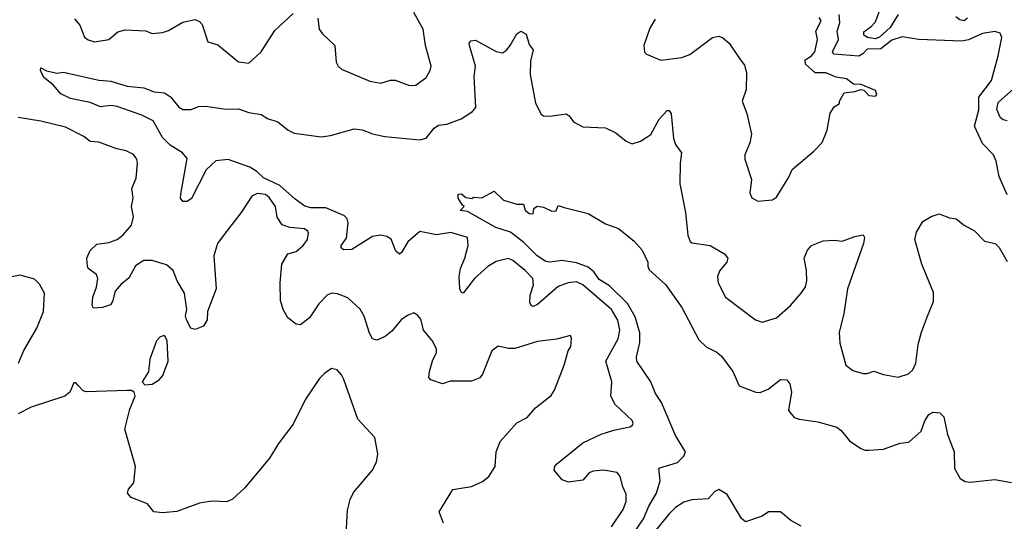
# Model space of a CAD drawing. Extents: x 2086813 to 2278017, y 548126 to 753336.
# Tile 216 of 256: x 2136473 to 2141250, y 666569 to 669001. Entities that reach past the tile are written whole.
import ezdxf

# ---------------------------------------------------------------- set-up
doc = ezdxf.new("R2010")
doc.units = 0

msp = doc.modelspace()

# ---------------------------------------------------------------- linework, layer by layer
at = {"layer": '0CON10XD'}
for points in [[(2140735, 669026), (2140696.9, 668963.1), (2140645, 668915.7), (2140625, 668908.4), (2140586.2, 668915), (2140568.6, 668925), (2140568.4, 668941.6), (2140605, 668967), (2140625, 668990.8), (2140667.5, 669105)], [(2136738, 669005), (2136764.2, 668974.2), (2136786.6, 668916.6), (2136805, 668903.1), (2136835, 668893.1), (2136905.5, 668904.5), (2136948.8, 668941.2), (2136985, 668951.2), (2137085, 668945.8), (2137115, 668934), (2137165, 668938), (2137195, 668947.5), (2137265, 668987.8), (2137325, 669001.9), (2137345, 668992.5), (2137357.4, 668977.4), (2137385, 668893.3), (2137435, 668879.2), (2137535, 668796), (2137585, 668790), (2137645, 668844.2), (2137711.2, 668948.8), (2137799.2, 669030.8)], [(2137918.7, 669008.7), (2137925.6, 668955), (2137942.1, 668932.1), (2138001.2, 668875), (2138009.1, 668795), (2138018.5, 668775), (2138035, 668760.5), (2138172.1, 668702.1), (2138225, 668693.5), (2138272.5, 668707.5), (2138295, 668707.8), (2138365, 668681.9), (2138395, 668682.5), (2138445, 668720), (2138465, 668753.8), (2138469.6, 668775), (2138442, 668875), (2138430.2, 668955), (2138385.8, 669035)], [(2141265, 668152), (2141225, 668240), (2141210.8, 668315), (2141197.5, 668345), (2141145, 668400), (2141106, 668485), (2141126.9, 668563.1), (2141126.5, 668625), (2141187.5, 668705), (2141221.1, 668825), (2141238.8, 668915), (2141230, 668935), (2141205, 668943.1), (2141144.2, 668934.2), (2141077.2, 668902.8), (2141045, 668896.8), (2140835, 668904.5), (2140755, 668917.7), (2140705, 668901.6), (2140650.6, 668859.4), (2140585, 668857.4), (2140564.7, 668835), (2140545, 668824.4), (2140422.8, 668832.8), (2140417.5, 668845), (2140446.5, 668905), (2140439.5, 668945), (2140452.4, 668985), (2140448.5, 669025)], [(2141071.6, 669008.4), (2141055, 668995.8), (2141035, 669000), (2141014.4, 669014.4)], [(2139556.3, 669003.7), (2139530.6, 668959.4), (2139502, 668875), (2139505, 668843.3), (2139515, 668833.8), (2139583.9, 668803.9), (2139685, 668816.5), (2139725, 668831.5), (2139835, 668914.5), (2139865, 668920.5), (2139885, 668912.2), (2139915, 668887.5), (2139965, 668812.9), (2139989.5, 668779.5), (2139999.6, 668745), (2139998, 668662), (2139977.8, 668605), (2140000.8, 668545), (2140023.3, 668445), (2140015.8, 668404.2), (2139991.2, 668345), (2139991.2, 668325), (2140023.3, 668225), (2140015, 668160), (2140025, 668137.5), (2140055, 668120), (2140125, 668126.7), (2140145, 668140), (2140205, 668236.7), (2140221.2, 668275), (2140326.2, 668363.8), (2140366, 668405), (2140390.8, 668465), (2140405, 668547.5), (2140425, 668577.5), (2140450, 668595), (2140450, 668605), (2140473.6, 668646.4), (2140525, 668652.5), (2140555, 668662.5), (2140568.3, 668658.3), (2140593.6, 668633.6), (2140625, 668630), (2140631.7, 668638.3), (2140625, 668657.5), (2140556.4, 668686.4), (2140518.3, 668688.3), (2140483.9, 668713.9), (2140435, 668722), (2140385, 668743.6), (2140332.3, 668742.3), (2140285, 668784.4), (2140284.7, 668805.3), (2140315, 668825.4), (2140331.2, 668845), (2140343.4, 668905), (2140335.8, 668945), (2140361.3, 668995), (2140352, 669012)], [(2139345, 666542.5), (2139401.5, 666625), (2139415.4, 666664.6), (2139415, 666700), (2139398.8, 666735), (2139385.8, 666785), (2139371.2, 666805), (2139306, 666816), (2139255, 666811.5), (2139236.5, 666803.5), (2139205, 666768), (2139135, 666758), (2139105, 666770), (2139066.7, 666816.7), (2139068.8, 666835), (2139078, 666845), (2139205, 666949.6), (2139295, 666990.7), (2139355, 667011.1), (2139433.4, 667026.6), (2139446, 667035), (2139450, 667045), (2139445, 667056.7), (2139362.5, 667135), (2139340.6, 667175), (2139345.5, 667244.5), (2139317.3, 667345), (2139377.4, 667452.6), (2139384.7, 667495), (2139375, 667544), (2139343.6, 667595), (2139205, 667715.4), (2139175, 667729.6), (2139134.5, 667724.5), (2139085, 667706.8), (2138985, 667618.9), (2138965, 667610), (2138955, 667614.2), (2138948.9, 667628.9), (2138949.1, 667665), (2138965.5, 667715), (2138962.2, 667745), (2138925, 667784.6), (2138865, 667833.6), (2138845, 667842.9), (2138785, 667827.5), (2138745, 667804.7), (2138679.6, 667745), (2138624.2, 667674.2), (2138615, 667678.8), (2138608.1, 667695), (2138605.5, 667755), (2138611.5, 667795), (2138632.1, 667845), (2138649.1, 667905), (2138645, 667943.8), (2138565, 667969.6), (2138495, 667957.5), (2138415, 667973.1), (2138356.1, 667923.9), (2138325, 667871.2), (2138315, 667863.8), (2138298.7, 667878.7), (2138275, 667936), (2138255, 667950), (2138225.8, 667955.8), (2138185, 667948.9), (2138085, 667886.7), (2138044.5, 667884.5), (2138032, 667895), (2138032, 667905), (2138058.3, 667941.7), (2138066.8, 668015), (2138062.1, 668035), (2138049.3, 668049.3), (2137957.7, 668087.7), (2137885, 668089.2), (2137857.1, 668097.1), (2137810, 668130), (2137735, 668196.3), (2137655, 668233.8), (2137623.3, 668265), (2137590, 668285), (2137485, 668322.8), (2137424.2, 668315.8), (2137377.3, 668272.7), (2137306.2, 668133.8), (2137285, 668118.5), (2137265, 668118.5), (2137253.8, 668135), (2137254.6, 668154.6), (2137285, 668328), (2137263.1, 668355), (2137202.3, 668392.3), (2137165, 668430), (2137120.7, 668510.7), (2137065, 668538), (2136945, 668580.4), (2136915.7, 668584.3), (2136865, 668578.3), (2136815, 668599.3), (2136718.9, 668618.9), (2136671.6, 668641.6), (2136635, 668684.2), (2136590.3, 668720.3), (2136573.8, 668755), (2136575, 668767.5), (2136603, 668753), (2136655, 668742), (2136685, 668746.2), (2136856.7, 668706.7), (2136915, 668702.5), (2136995, 668678.2), (2137075, 668670), (2137125, 668650.6), (2137175, 668646), (2137205, 668626), (2137245, 668576), (2137264.5, 668564.5), (2137304.3, 668565.7), (2137340, 668580), (2137375, 668581.8), (2137475, 668566.9), (2137535, 668568.2), (2137585, 668550), (2137645, 668540.5), (2137675, 668522.2), (2137725, 668505.7), (2137775, 668464.3), (2137805, 668450), (2137935, 668433.3), (2137981.1, 668438.9), (2138095, 668471.8), (2138135, 668466.1), (2138185, 668447.1), (2138245, 668433.5), (2138415, 668417.8), (2138445, 668425.8), (2138483.8, 668475), (2138505, 668488.5), (2138545, 668494.5), (2138615, 668520), (2138670, 668555), (2138686.7, 668575), (2138677.8, 668725), (2138684.4, 668775), (2138655.8, 668875), (2138654.3, 668885.7), (2138661.7, 668898.3), (2138685, 668902), (2138785, 668845.6), (2138815, 668840.6), (2138835, 668853.1), (2138853.3, 668875), (2138885, 668932.5), (2138905, 668944.4), (2138929.7, 668929.7), (2138945, 668880), (2138964.2, 668854.2), (2138950.9, 668799.1), (2138949.1, 668735), (2138975.4, 668595.4), (2139002.4, 668542.4), (2139015, 668534.2), (2139045, 668532.5), (2139125, 668543.8), (2139138.8, 668535), (2139160, 668505), (2139205, 668481.2), (2139315.7, 668475.7), (2139365, 668452), (2139415, 668412), (2139445, 668398.8), (2139485, 668412), (2139535, 668444.2), (2139575, 668517.5), (2139615, 668560), (2139625, 668560), (2139634.2, 668544.2), (2139644.6, 668424.6), (2139655, 668396), (2139684.5, 668354.5), (2139677.5, 668305), (2139676.5, 668205), (2139703.5, 668065), (2139715.5, 667955.5), (2139725.8, 667925.8), (2139735, 667918), (2139823.3, 667905), (2139893.3, 667865), (2139908.8, 667845), (2139904.2, 667825), (2139869.4, 667785), (2139858.1, 667755), (2139862.5, 667725), (2139897.8, 667655), (2140043.3, 667545), (2140075, 667533.3), (2140145, 667555.8), (2140212.5, 667615), (2140265.5, 667674.5), (2140285.4, 667704.6), (2140291.9, 667735), (2140290, 667785), (2140278.8, 667845), (2140295, 667882.5), (2140314.1, 667905.9), (2140371.7, 667928.3), (2140425, 667932), (2140463, 667927), (2140525, 667950), (2140565, 667957.5), (2140572.5, 667945), (2140567.5, 667915), (2140489.4, 667695), (2140472.1, 667575), (2140448.5, 667485), (2140452.9, 667432.9), (2140482, 667325), (2140515, 667299.2), (2140565, 667285.6), (2140585, 667285.6), (2140616.8, 667296.8), (2140665, 667280), (2140735, 667267.1), (2140785, 667284.3), (2140806.6, 667303.4), (2140821.8, 667335), (2140833.1, 667425), (2140848.1, 667485), (2140877.4, 667562.6), (2140906.7, 667635), (2140907.2, 667677.2), (2140850, 667815), (2140816.7, 667935), (2140825, 667970), (2140855, 668022.5), (2140895, 668046.7), (2140935, 668058.8), (2140985, 668040), (2141017.5, 668035), (2141055, 668003.8), (2141105, 667976.2), (2141155, 667926), (2141205.8, 667915.8), (2141225, 667896.7), (2141265, 667827.5)], [(2141265, 668510), (2141245, 668514.3), (2141231.5, 668525), (2141214, 668565), (2141220.8, 668599.2), (2141295, 668664.6)], [(2138528.8, 666558.8), (2138508, 666615), (2138575, 666722.9), (2138665, 666736.5), (2138718.2, 666761.8), (2138748.8, 666785), (2138780, 666835), (2138784.4, 666905), (2138804.6, 666955.4), (2138884.5, 667045.5), (2138935, 667071.2), (2138975, 667119.2), (2139051.7, 667178.3), (2139068.1, 667205), (2139114.5, 667325.5), (2139133.8, 667395), (2139146.4, 667416.4), (2139150, 667455), (2139145, 667470), (2139078.3, 667451.7), (2138985, 667440), (2138875, 667405.6), (2138845, 667405.7), (2138795, 667417.5), (2138764.3, 667395.7), (2138717.9, 667282.1), (2138705, 667264), (2138665, 667248.1), (2138562.3, 667247.7), (2138525, 667235.8), (2138467.5, 667255), (2138458, 667265), (2138460.6, 667295), (2138477.8, 667352.2), (2138495.7, 667385), (2138495.7, 667405), (2138474, 667445), (2138432.9, 667495), (2138418.8, 667548.8), (2138405, 667566.7), (2138385, 667580), (2138355, 667566), (2138324, 667545), (2138279.2, 667490.8), (2138246, 667464), (2138205, 667447.1), (2138185, 667453.8), (2138170.6, 667480.6), (2138145, 667563.8), (2138125, 667597.5), (2138065, 667652.5), (2138015, 667671.4), (2137985, 667674.3), (2137964.5, 667665.5), (2137925, 667622.5), (2137878.9, 667555), (2137835, 667520.6), (2137815, 667524.4), (2137774.2, 667555), (2137750.9, 667595), (2137738.8, 667638.8), (2137735.9, 667725), (2137745.3, 667815), (2137774, 667866), (2137815, 667877.3), (2137848.9, 667905), (2137869.4, 667935), (2137874.3, 667965), (2137870.8, 667975), (2137855, 667986.5), (2137783.7, 667993.7), (2137746.3, 668006.3), (2137722.6, 668042.6), (2137713.6, 668095), (2137685, 668136.2), (2137665, 668153.8), (2137625, 668158.2), (2137599.2, 668145), (2137547.5, 668065), (2137470, 667965), (2137432.5, 667915), (2137415.6, 667855), (2137425.4, 667695), (2137384.7, 667585), (2137382.5, 667545), (2137365.2, 667514.8), (2137325, 667499.2), (2137303.3, 667505), (2137282.5, 667545), (2137277.9, 667565), (2137284.4, 667595), (2137271.8, 667675), (2137237.3, 667735), (2137217.2, 667785), (2137185, 667812.4), (2137115, 667833.8), (2137075, 667832.7), (2137035, 667806.5), (2137001.9, 667748.1), (2136965, 667718.8), (2136936.2, 667685), (2136923.5, 667635), (2136912.7, 667617.3), (2136875, 667604.4), (2136831.2, 667601.2), (2136824.3, 667614.3), (2136826.9, 667655), (2136845, 667703.3), (2136852.5, 667745), (2136845, 667765.8), (2136805.8, 667795), (2136801.2, 667805), (2136799.3, 667845), (2136815, 667881.9), (2136847.1, 667912.9), (2136905, 667919.6), (2136945, 667934.7), (2136975, 667956.7), (2137015.4, 668005), (2137024.5, 668045), (2137015.5, 668095), (2137023.3, 668135), (2137017.5, 668182.5), (2137038.3, 668231.7), (2137043.8, 668305), (2137041.2, 668325), (2137025, 668346.7), (2136990, 668365), (2136944.2, 668374.2), (2136856.8, 668406.8), (2136815, 668410), (2136784.4, 668434.4), (2136695, 668479.2), (2136575, 668508.9), (2136465, 668527.1)], [(2139406.6, 666443.4), (2139499.6, 666580.4), (2139525, 666641.5), (2139562, 666705), (2139580.8, 666765), (2139573.4, 666826.6), (2139665, 666854.4), (2139696.1, 666883.9), (2139704.2, 666905), (2139654.6, 666985), (2139587.5, 667145), (2139558.7, 667188.7), (2139534.7, 667245), (2139467.3, 667345), (2139465.4, 667365), (2139482.6, 667435), (2139482.3, 667482.3), (2139459.7, 667559.7), (2139422.4, 667625), (2139335, 667710), (2139285, 667741.2), (2139258, 667778), (2139230.4, 667800.4), (2139175, 667821.7), (2139105, 667833.2), (2139045, 667824.2), (2139025, 667827.7), (2138983.1, 667855), (2138919.6, 667919.6), (2138855, 667971.1), (2138783.7, 667993.7), (2138645, 668070), (2138610, 668075), (2138630, 668095), (2138620.7, 668100.7), (2138600, 668135), (2138600, 668155), (2138616.4, 668156.4), (2138638.3, 668138.3), (2138666.7, 668133.3), (2138675, 668140), (2138715, 668137.5), (2138775, 668168.8), (2138820, 668125), (2138885, 668106.7), (2138916.7, 668106.7), (2138925, 668077.5), (2138945, 668061.2), (2138965, 668060), (2138967.5, 668085), (2138984.1, 668095.9), (2139015, 668091.2), (2139055, 668072.5), (2139076.2, 668073.8), (2139085, 668100), (2139115, 668090), (2139231.3, 668061.3), (2139315, 668010.8), (2139378.3, 667988.3), (2139455, 667926.7), (2139492.7, 667882.7), (2139520, 667825), (2139520, 667805), (2139527.7, 667787.7), (2139606.8, 667716.8), (2139685.5, 667605), (2139768.1, 667448.1), (2139804.3, 667415), (2139855, 667389.2), (2139878.7, 667368.7), (2139932.5, 667295), (2139964.6, 667224.6), (2140044.5, 667194.5), (2140065, 667193.1), (2140105, 667209.2), (2140165, 667255.7), (2140195, 667254.2), (2140210, 667235), (2140217.1, 667195), (2140204, 667105), (2140231.2, 667071.2), (2140255, 667064.4), (2140345, 667051.1), (2140437.5, 667025), (2140458.3, 667008.3), (2140498.6, 666958.6), (2140555, 666921.4), (2140575, 666912.9), (2140593, 666913), (2140665, 666918.9), (2140745, 666946.7), (2140787.4, 666952.6), (2140846.9, 667005), (2140864.4, 667055), (2140885, 667086.7), (2140905, 667096.9), (2140937.5, 667095), (2140956.7, 667075), (2140975, 666990), (2141006.7, 666905), (2141008.8, 666825), (2141036.1, 666776.1), (2141061.2, 666761.2), (2141085, 666757.5), (2141205, 666771.4), (2141285, 666757.1)], [(2136467.3, 667335), (2136492.9, 667397.1), (2136555.6, 667505), (2136588.8, 667585), (2136592.5, 667675), (2136568.3, 667718.3), (2136545, 667742.5), (2136475, 667762.5), (2136435, 667753.3)], [(2137080.7, 667230.7), (2137115, 667233.8), (2137150, 667255), (2137168, 667275), (2137193.8, 667345), (2137188.8, 667445), (2137175, 667470), (2137155, 667462.5), (2137136.4, 667443.6), (2137104.2, 667355), (2137097.3, 667292.7), (2137067.5, 667245), (2137080.7, 667230.7)], [(2138057.1, 666505), (2138062.7, 666622.7), (2138075.8, 666675), (2138091.7, 666708.3), (2138183.3, 666815), (2138203.3, 666855), (2138210, 666895), (2138196.2, 666975), (2138114.3, 667064.3), (2138045, 667256), (2138035, 667278), (2138012.7, 667302.7), (2137985, 667308.8), (2137951.2, 667285), (2137928.3, 667261.7), (2137859.7, 667160.3), (2137800.5, 667039.5), (2137728.8, 666945), (2137685.6, 666874.4), (2137565, 666731.2), (2137505, 666676.2), (2137477.3, 666662.7), (2137405.8, 666665.8), (2137345, 666655.7), (2137235, 666616), (2137165, 666608.8), (2137124, 666614), (2137093.6, 666653.6), (2137013.2, 666683.2), (2136996.2, 666705), (2137001.2, 666725), (2137026.2, 666755), (2137034.1, 666834.1), (2136982.5, 667015), (2137007.7, 667112.3), (2137032.5, 667175), (2137027.5, 667195), (2137015, 667202.5), (2136995, 667203.3), (2136795, 667196), (2136780.8, 667200.8), (2136756.4, 667226.4), (2136745, 667240), (2136735, 667240), (2136716.7, 667195), (2136692.5, 667175), (2136528.8, 667121.2), (2136465, 667088.8)], [(2140265.4, 666545), (2140215, 666573.2), (2140165, 666614), (2140106.7, 666615), (2140075, 666593.5), (2139995, 666566.7), (2139975, 666581.9), (2139905, 666698.5), (2139865, 666723.5), (2139846.2, 666713.8), (2139813.1, 666676.9), (2139735, 666672.2), (2139695, 666661.3), (2139654.5, 666635), (2139625, 666605.4), (2139560, 666525)]]:
    msp.add_lwpolyline(points, dxfattribs=at)

doc.saveas('drawing.dxf')
